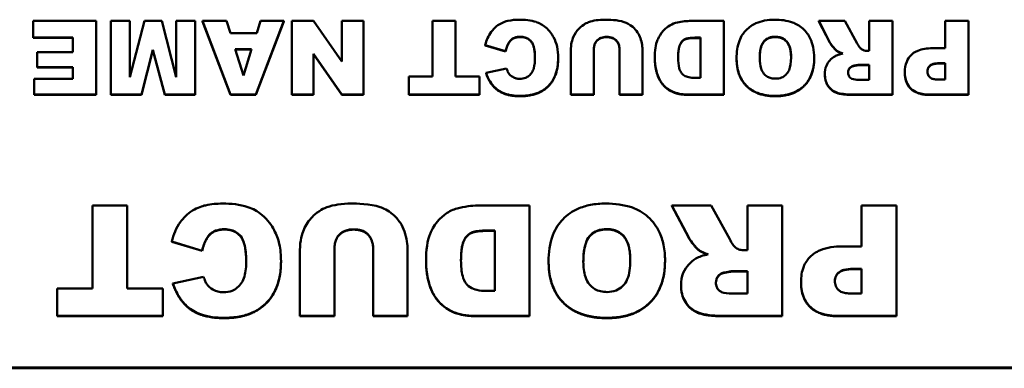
# Model space of a CAD drawing. Header units: inches. Extents: x 1.4 to 53.9, y 1.3 to 58.
# Tile 15 of 227: x 38.391 to 39.443, y 9.323 to 9.695. Entities that reach past the tile are written whole.
import ezdxf

# ---------------------------------------------------------------- set-up
doc = ezdxf.new("R2010")
doc.units = ezdxf.units.IN
doc.header["$MEASUREMENT"] = 0
doc.layers.add('Visible (ANSI)', color=7, linetype='Continuous', lineweight=50)
doc.layers.add('Visible Narrow (ANSI)', color=7, linetype='Continuous', lineweight=35)

msp = doc.modelspace()

# ---------------------------------------------------------------- linework, layer by layer
at = {"layer": 'Visible (ANSI)'}
for p, q in [((38.4727, 9.6939), (38.4052, 9.6939)), ((38.4052, 9.6939), (38.4052, 9.6761)), ((38.4727, 9.6154), (38.4727, 9.6939)), ((38.5088, 9.6939), (38.4885, 9.6939)), ((38.4885, 9.6939), (38.4885, 9.6154)), ((38.5243, 9.6939), (38.5088, 9.6339)), ((38.5088, 9.6339), (38.5088, 9.6939)), ((38.5427, 9.6939), (38.5243, 9.6939)), ((38.5582, 9.6339), (38.5427, 9.6939)), ((38.5785, 9.6939), (38.5582, 9.6939)), ((38.5582, 9.6939), (38.5582, 9.6339)), ((38.5785, 9.6154), (38.5785, 9.6939)), ((38.612, 9.6939), (38.5862, 9.6939)), ((38.5862, 9.6939), (38.6162, 9.6154)), ((38.5862, 9.6935), (38.5862, 9.6939)), ((38.6162, 9.615), (38.5862, 9.6935)), ((38.6161, 9.6809), (38.612, 9.6939)), ((38.6432, 9.6154), (38.6733, 9.6939)), ((38.6733, 9.6935), (38.6432, 9.615)), ((38.6481, 9.6939), (38.6442, 9.6809)), ((38.6733, 9.6939), (38.6481, 9.6939)), ((38.6733, 9.6935), (38.6733, 9.6939)), ((38.705, 9.6939), (38.6817, 9.6939)), ((38.6817, 9.6939), (38.6817, 9.6154)), ((38.735, 9.6507), (38.705, 9.6939)), ((38.7583, 9.6939), (38.735, 9.6939)), ((38.735, 9.6939), (38.735, 9.6507)), ((38.7583, 9.6154), (38.7583, 9.6939)), ((38.8568, 9.6939), (38.8321, 9.6939)), ((38.8321, 9.6939), (38.8321, 9.6348)), ((38.8568, 9.6348), (38.8568, 9.6939)), ((39.1432, 9.6939), (39.1065, 9.6939)), ((39.1432, 9.6154), (39.1432, 9.6939)), ((39.2728, 9.6939), (39.2448, 9.6939)), ((39.2448, 9.6939), (39.2567, 9.6711)), ((39.2448, 9.6935), (39.2448, 9.6939)), ((39.2567, 9.6708), (39.2448, 9.6935)), ((39.2859, 9.6699), (39.2728, 9.6939)), ((39.3234, 9.6939), (39.2986, 9.6939)), ((39.2986, 9.6939), (39.2986, 9.662)), ((39.3234, 9.6154), (39.3234, 9.6939)), ((39.4047, 9.6939), (39.3798, 9.6939)), ((39.3798, 9.6939), (39.3798, 9.6648)), ((39.4047, 9.6154), (39.4047, 9.6939)), ((38.6442, 9.6809), (38.6161, 9.6809)), ((38.4052, 9.6761), (38.4479, 9.6761)), ((38.4052, 9.6758), (38.4052, 9.6761)), ((38.4479, 9.6758), (38.4052, 9.6758)), ((38.4479, 9.6761), (38.4479, 9.6606)), ((39.1125, 9.6761), (39.1185, 9.6761)), ((39.1185, 9.6757), (39.1125, 9.6757)), ((39.1185, 9.6761), (39.1185, 9.6331)), ((38.4479, 9.6606), (38.4095, 9.6606)), ((38.4095, 9.6606), (38.4095, 9.6446)), ((38.521, 9.6154), (38.5334, 9.6631)), ((38.5334, 9.6627), (38.521, 9.615)), ((38.5334, 9.6631), (38.5459, 9.6154)), ((38.5334, 9.6627), (38.5334, 9.6631)), ((38.5459, 9.615), (38.5334, 9.6627)), ((38.6212, 9.6639), (38.6388, 9.6639)), ((38.63, 9.6357), (38.6212, 9.6639)), ((38.6386, 9.6635), (38.6213, 9.6635)), ((38.6388, 9.6639), (38.63, 9.6357)), ((38.705, 9.6588), (38.7352, 9.6154)), ((38.705, 9.6154), (38.705, 9.6588)), ((38.7352, 9.615), (38.705, 9.6584)), ((38.8885, 9.6682), (38.9102, 9.6618)), ((38.8885, 9.6678), (38.8885, 9.6682)), ((38.9102, 9.6614), (38.8885, 9.6678)), ((38.9102, 9.6614), (38.9102, 9.6618)), ((38.9798, 9.6621), (38.9798, 9.6154)), ((39.0044, 9.6154), (39.0044, 9.6633)), ((39.0319, 9.6633), (39.0319, 9.6154)), ((39.0566, 9.6154), (39.0566, 9.6621)), ((39.2641, 9.6617), (39.2641, 9.6621)), ((39.2986, 9.662), (39.2964, 9.662)), ((39.3798, 9.6648), (39.3662, 9.6648)), ((38.9663, 9.6541), (38.9663, 9.6544)), ((39.0696, 9.654), (39.0696, 9.6544)), ((39.157, 9.6537), (39.157, 9.6541)), ((39.2399, 9.6543), (39.2399, 9.6547)), ((39.3738, 9.6488), (39.3798, 9.6488)), ((39.3798, 9.6485), (39.3738, 9.6485)), ((39.3798, 9.6488), (39.3798, 9.6313)), ((38.4095, 9.6446), (38.4479, 9.6446)), ((38.4095, 9.6442), (38.4095, 9.6446)), ((38.4479, 9.6442), (38.4095, 9.6442)), ((38.4479, 9.6446), (38.4479, 9.6321)), ((38.9112, 9.6432), (38.8893, 9.6384)), ((38.8893, 9.638), (38.8893, 9.6384)), ((39.2513, 9.6367), (39.2513, 9.6371)), ((39.2882, 9.6472), (39.2986, 9.6472)), ((39.2986, 9.6468), (39.2882, 9.6468)), ((39.2986, 9.6472), (39.2986, 9.6312)), ((39.3367, 9.6391), (39.3367, 9.6395)), ((38.4065, 9.6321), (38.4065, 9.6154)), ((38.4479, 9.6321), (38.4065, 9.6321)), ((38.8068, 9.6348), (38.8068, 9.6154)), ((38.8321, 9.6348), (38.8068, 9.6348)), ((38.8821, 9.6348), (38.8568, 9.6348)), ((38.8821, 9.6154), (38.8821, 9.6348)), ((39.1185, 9.6331), (39.1124, 9.6331)), ((39.2986, 9.6312), (39.2878, 9.6312)), ((39.3798, 9.6313), (39.3728, 9.6313)), ((38.4065, 9.6154), (38.4727, 9.6154)), ((38.4065, 9.615), (38.4065, 9.6154)), ((38.4727, 9.615), (38.4065, 9.615)), ((38.4727, 9.615), (38.4727, 9.6154)), ((38.4885, 9.6154), (38.521, 9.6154)), ((38.4885, 9.615), (38.4885, 9.6154)), ((38.521, 9.615), (38.4885, 9.615)), ((38.521, 9.615), (38.521, 9.6154)), ((38.5459, 9.6154), (38.5785, 9.6154)), ((38.5459, 9.615), (38.5459, 9.6154)), ((38.5785, 9.615), (38.5459, 9.615)), ((38.5785, 9.615), (38.5785, 9.6154)), ((38.6162, 9.6154), (38.6432, 9.6154)), ((38.6162, 9.615), (38.6162, 9.6154)), ((38.6432, 9.615), (38.6162, 9.615)), ((38.6432, 9.615), (38.6432, 9.6154)), ((38.6817, 9.6154), (38.705, 9.6154)), ((38.6817, 9.615), (38.6817, 9.6154)), ((38.705, 9.615), (38.6817, 9.615)), ((38.705, 9.615), (38.705, 9.6154)), ((38.7352, 9.6154), (38.7583, 9.6154)), ((38.7352, 9.615), (38.7352, 9.6154)), ((38.7583, 9.615), (38.7352, 9.615)), ((38.7583, 9.615), (38.7583, 9.6154)), ((38.8068, 9.6154), (38.8821, 9.6154)), ((38.8068, 9.615), (38.8068, 9.6154)), ((38.8821, 9.615), (38.8068, 9.615)), ((38.8821, 9.615), (38.8821, 9.6154)), ((38.9798, 9.6154), (39.0044, 9.6154)), ((38.9798, 9.615), (38.9798, 9.6154)), ((39.0044, 9.615), (38.9798, 9.615)), ((39.0044, 9.615), (39.0044, 9.6154)), ((39.0319, 9.6154), (39.0566, 9.6154)), ((39.0319, 9.615), (39.0319, 9.6154)), ((39.0566, 9.615), (39.0319, 9.615)), ((39.0566, 9.615), (39.0566, 9.6154)), ((39.1065, 9.6154), (39.1432, 9.6154)), ((39.1432, 9.615), (39.1065, 9.615)), ((39.1432, 9.615), (39.1432, 9.6154)), ((39.2822, 9.6154), (39.3234, 9.6154)), ((39.3234, 9.615), (39.2822, 9.615)), ((39.3234, 9.615), (39.3234, 9.6154)), ((39.3635, 9.6154), (39.4047, 9.6154)), ((39.4047, 9.615), (39.3635, 9.615)), ((39.4047, 9.615), (39.4047, 9.6154)), ((38.5059, 9.4969), (38.4689, 9.4969)), ((38.4689, 9.4969), (38.4689, 9.4083)), ((38.5059, 9.4083), (38.5059, 9.4969)), ((38.9356, 9.4969), (38.8805, 9.4969)), ((38.9356, 9.3791), (38.9356, 9.4969)), ((39.1298, 9.4969), (39.0879, 9.4969)), ((39.0879, 9.4969), (39.1058, 9.4628)), ((39.0879, 9.4966), (39.0879, 9.4969)), ((39.1058, 9.4624), (39.0879, 9.4966)), ((39.1496, 9.4609), (39.1298, 9.4969)), ((39.2058, 9.4969), (39.1685, 9.4969)), ((39.1685, 9.4969), (39.1685, 9.4491)), ((39.2058, 9.3791), (39.2058, 9.4969)), ((39.3277, 9.4969), (39.2904, 9.4969)), ((39.2904, 9.4969), (39.2904, 9.4533)), ((39.3277, 9.3791), (39.3277, 9.4969)), ((38.8894, 9.4702), (38.8985, 9.4702)), ((38.8985, 9.4698), (38.8894, 9.4698)), ((38.8985, 9.4702), (38.8985, 9.4058)), ((38.5535, 9.4584), (38.586, 9.4487)), ((38.5535, 9.458), (38.5535, 9.4584)), ((38.586, 9.4484), (38.5535, 9.458)), ((38.586, 9.4484), (38.586, 9.4487)), ((38.6904, 9.4493), (38.6904, 9.3791)), ((38.7273, 9.3791), (38.7273, 9.451)), ((38.7686, 9.451), (38.7686, 9.3791)), ((38.8055, 9.3791), (38.8055, 9.4493)), ((39.1169, 9.4488), (39.1169, 9.4492)), ((39.1685, 9.4491), (39.1653, 9.4491)), ((39.2904, 9.4533), (39.27, 9.4533)), ((38.6702, 9.4374), (38.6702, 9.4377)), ((38.8252, 9.4372), (38.8252, 9.4376)), ((38.9561, 9.4368), (38.9561, 9.4372)), ((39.0805, 9.4377), (39.0805, 9.4381)), ((39.1529, 9.4269), (39.1685, 9.4269)), ((39.1685, 9.4265), (39.1529, 9.4265)), ((39.1685, 9.4269), (39.1685, 9.4029)), ((39.2814, 9.4294), (39.2904, 9.4294)), ((39.2904, 9.429), (39.2814, 9.429)), ((39.2904, 9.4294), (39.2904, 9.403)), ((38.5875, 9.4208), (38.5547, 9.4137)), ((38.431, 9.4083), (38.431, 9.3791)), ((38.4689, 9.4083), (38.431, 9.4083)), ((38.5438, 9.4083), (38.5059, 9.4083)), ((38.5438, 9.3791), (38.5438, 9.4083)), ((38.5547, 9.4133), (38.5547, 9.4137)), ((38.8985, 9.4058), (38.8893, 9.4058)), ((39.0976, 9.4114), (39.0976, 9.4118)), ((39.2258, 9.4149), (39.2258, 9.4153)), ((39.1685, 9.4029), (39.1524, 9.4029)), ((39.2904, 9.403), (39.2799, 9.403)), ((38.431, 9.3791), (38.5438, 9.3791)), ((38.431, 9.3787), (38.431, 9.3791)), ((38.5438, 9.3787), (38.431, 9.3787)), ((38.5438, 9.3787), (38.5438, 9.3791)), ((38.6904, 9.3791), (38.7273, 9.3791)), ((38.6904, 9.3787), (38.6904, 9.3791)), ((38.7273, 9.3787), (38.6904, 9.3787)), ((38.7273, 9.3787), (38.7273, 9.3791)), ((38.7686, 9.3791), (38.8055, 9.3791)), ((38.7686, 9.3787), (38.7686, 9.3791)), ((38.8055, 9.3787), (38.7686, 9.3787)), ((38.8055, 9.3787), (38.8055, 9.3791)), ((38.8805, 9.3791), (38.9356, 9.3791)), ((38.9356, 9.3787), (38.8805, 9.3787)), ((38.9356, 9.3787), (38.9356, 9.3791)), ((39.144, 9.3791), (39.2058, 9.3791)), ((39.2058, 9.3787), (39.144, 9.3787)), ((39.2058, 9.3787), (39.2058, 9.3791)), ((39.266, 9.3791), (39.3277, 9.3791)), ((39.3277, 9.3787), (39.266, 9.3787)), ((39.3277, 9.3787), (39.3277, 9.3791)), ((41.4697, 9.3241), (37.4697, 9.3241)), ((37.4697, 9.3232), (41.4697, 9.3232))]:
    msp.add_line(p, q, dxfattribs=at)
for points, degree, knots in [([(38.9247, 9.6953), (38.9207, 9.6953), (38.9165, 9.6949), (38.9103, 9.6935), (38.9069, 9.6925), (38.8994, 9.6879), (38.8967, 9.6849), (38.8917, 9.678), (38.8897, 9.6732), (38.8885, 9.6682)], 3, [-0.1289514, -0.1289514, -0.1289514, -0.1289514, -0.0892136, -0.0892136, -0.0656947, -0.0656947, -0.039705, -0.039705, 0, 0, 0, 0]), ([(38.9663, 9.6544), (38.9663, 9.6585), (38.966, 9.6626), (38.9643, 9.67), (38.9632, 9.6733), (38.9598, 9.6796), (38.9569, 9.6837), (38.9496, 9.6899), (38.9462, 9.6917), (38.9371, 9.6947), (38.9307, 9.6953), (38.9247, 9.6953)], 3, [-0.1748989, -0.1748989, -0.1748989, -0.1748989, -0.1379584, -0.1379584, -0.1054888, -0.1054888, -0.0734634, -0.0734634, -0.0453605, -0.0453605, 0, 0, 0, 0]), ([(38.9989, 9.6926), (38.997, 9.6919), (38.9953, 9.691), (38.9914, 9.6885), (38.9896, 9.6868), (38.986, 9.6832), (38.9839, 9.6801), (38.9814, 9.6739), (38.9798, 9.669), (38.9798, 9.6621)], 3, [-0.1631905, -0.1631905, -0.1631905, -0.1631905, -0.145867, -0.145867, -0.1218328, -0.1218328, -0.0532259, -0.0532259, 0, 0, 0, 0]), ([(39.0162, 9.6953), (39.0131, 9.6953), (39.0099, 9.6951), (39.0041, 9.6942), (39.0014, 9.6936), (38.9989, 9.6926)], 3, [-0.04461598, -0.04461598, -0.04461598, -0.04461598, -0.02073123, -0.02073123, 0, 0, 0, 0]), ([(39.0542, 9.6754), (39.0536, 9.6777), (39.0525, 9.6798), (39.0497, 9.6839), (39.0479, 9.6859), (39.0425, 9.6906), (39.0393, 9.692), (39.0297, 9.6952), (39.02, 9.6953), (39.0162, 9.6953)], 3, [-0.04747805, -0.04747805, -0.04747805, -0.04747805, -0.04282382, -0.04282382, -0.0378449, -0.0378449, -0.02877907, -0.02877907, 0, 0, 0, 0]), ([(39.0918, 9.6918), (39.0889, 9.691), (39.0863, 9.6897), (39.0819, 9.6867), (39.0793, 9.6846), (39.0743, 9.678), (39.073, 9.6749), (39.0705, 9.6688), (39.0696, 9.6621), (39.0696, 9.6544)], 3, [-0.1054449, -0.1054449, -0.1054449, -0.1054449, -0.088018, -0.088018, -0.0743713, -0.0743713, -0.0601094, -0.0601094, 0, 0, 0, 0]), ([(39.1065, 9.6939), (39.1042, 9.6939), (39.1018, 9.6937), (39.0969, 9.693), (39.0943, 9.6924), (39.0918, 9.6918)], 3, [-0.03774435, -0.03774435, -0.03774435, -0.03774435, -0.01997479, -0.01997479, 0, 0, 0, 0]), ([(39.1976, 9.6953), (39.194, 9.6953), (39.1904, 9.695), (39.1837, 9.6937), (39.1806, 9.6928), (39.174, 9.6899), (39.1703, 9.6874), (39.1645, 9.6814), (39.1619, 9.6778), (39.1577, 9.667), (39.157, 9.6604), (39.157, 9.6541)], 3, [-0.2313697, -0.2313697, -0.2313697, -0.2313697, -0.1842829, -0.1842829, -0.1425294, -0.1425294, -0.0898686, -0.0898686, -0.0489073, -0.0489073, 0, 0, 0, 0]), ([(39.2399, 9.6547), (39.2399, 9.6584), (39.2396, 9.6622), (39.2381, 9.6691), (39.2371, 9.6723), (39.2339, 9.6788), (39.2313, 9.6826), (39.224, 9.6892), (39.2202, 9.6911), (39.2107, 9.6945), (39.204, 9.6953), (39.1976, 9.6953)], 3, [-0.1540541, -0.1540541, -0.1540541, -0.1540541, -0.1276702, -0.1276702, -0.1042184, -0.1042184, -0.0769723, -0.0769723, -0.04865, -0.04865, 0, 0, 0, 0]), ([(38.9102, 9.6618), (38.9108, 9.6647), (38.9118, 9.6676), (38.914, 9.6716), (38.915, 9.6728), (38.917, 9.6747), (38.9183, 9.6755), (38.9217, 9.6768), (38.924, 9.677), (38.9261, 9.677)], 3, [-0.05751378, -0.05751378, -0.05751378, -0.05751378, -0.03821407, -0.03821407, -0.02807398, -0.02807398, -0.01647811, -0.01647811, 0, 0, 0, 0]), ([(38.9261, 9.677), (38.9277, 9.677), (38.9294, 9.6769), (38.9324, 9.676), (38.9337, 9.6754), (38.9363, 9.6736), (38.9372, 9.6725), (38.9388, 9.6706), (38.9396, 9.6686), (38.9412, 9.663), (38.9415, 9.6586), (38.9415, 9.6543)], 3, [-0.06947619, -0.06947619, -0.06947619, -0.06947619, -0.06359881, -0.06359881, -0.0582174, -0.0582174, -0.05199882, -0.05199882, -0.03341717, -0.03341717, 0, 0, 0, 0]), ([(38.9415, 9.6541), (38.9415, 9.667), (38.9334, 9.6767), (38.9261, 9.6767)], 2, [0.007728, 0.007728, 0.007728, 1, 2, 2, 2]), ([(39.0044, 9.6633), (39.0044, 9.6645), (39.0045, 9.6656), (39.0049, 9.6678), (39.0052, 9.6688), (39.0064, 9.6716), (39.0074, 9.6727), (39.0093, 9.6745), (39.0106, 9.6754), (39.014, 9.6767), (39.0161, 9.677), (39.0181, 9.677)], 3, [-0.04472503, -0.04472503, -0.04472503, -0.04472503, -0.0399689, -0.0399689, -0.03570892, -0.03570892, -0.02782688, -0.02782688, -0.01584003, -0.01584003, 0, 0, 0, 0]), ([(39.0181, 9.677), (39.0193, 9.677), (39.0204, 9.6769), (39.0226, 9.6765), (39.0236, 9.6762), (39.0263, 9.6751), (39.0275, 9.6741), (39.0294, 9.6722), (39.0303, 9.6709), (39.0316, 9.6675), (39.0319, 9.6654), (39.0319, 9.6633)], 3, [-0.04865826, -0.04865826, -0.04865826, -0.04865826, -0.04284302, -0.04284302, -0.03757151, -0.03757151, -0.02827703, -0.02827703, -0.0161951, -0.0161951, 0, 0, 0, 0]), ([(39.0566, 9.6621), (39.0566, 9.6642), (39.0563, 9.6663), (39.0556, 9.6708), (39.055, 9.6731), (39.0542, 9.6754)], 3, [-0.03485404, -0.03485404, -0.03485404, -0.03485404, -0.01871369, -0.01871369, 0, 0, 0, 0]), ([(39.0945, 9.6548), (39.0945, 9.6579), (39.0947, 9.6614), (39.0955, 9.6662), (39.0961, 9.6682), (39.098, 9.6714), (39.0988, 9.6725), (39.1011, 9.6743), (39.1023, 9.6748), (39.1058, 9.6758), (39.109, 9.6761), (39.1125, 9.6761)], 3, [-0.09769002, -0.09769002, -0.09769002, -0.09769002, -0.06560983, -0.06560983, -0.04765919, -0.04765919, -0.03760398, -0.03760398, -0.0259737, -0.0259737, 0, 0, 0, 0]), ([(39.1125, 9.6757), (39.1048, 9.6757), (39.0982, 9.6723), (39.0945, 9.6639), (39.0945, 9.6546)], 2, [0, 0, 0, 1, 2, 2.989279, 2.989279, 2.989279]), ([(39.1817, 9.6538), (39.1817, 9.6596), (39.1823, 9.6647), (39.1847, 9.6703), (39.1856, 9.6717), (39.1883, 9.6743), (39.1898, 9.6752), (39.1937, 9.6768), (39.196, 9.6771), (39.1984, 9.6771)], 3, [-0.07584095, -0.07584095, -0.07584095, -0.07584095, -0.04621762, -0.04621762, -0.03199031, -0.03199031, -0.01778797, -0.01778797, 0, 0, 0, 0]), ([(39.1984, 9.6767), (39.1904, 9.6767), (39.1817, 9.6666), (39.1817, 9.6536)], 2, [0, 0, 0, 1, 1.992092, 1.992092, 1.992092]), ([(39.1984, 9.6771), (39.2, 9.6771), (39.2016, 9.6769), (39.2046, 9.6762), (39.2059, 9.6756), (39.209, 9.6738), (39.2101, 9.6725), (39.2121, 9.6702), (39.2131, 9.6681), (39.2148, 9.6625), (39.2152, 9.6585), (39.2152, 9.6548)], 3, [-0.06208102, -0.06208102, -0.06208102, -0.06208102, -0.05694469, -0.05694469, -0.05219523, -0.05219523, -0.04538502, -0.04538502, -0.02858013, -0.02858013, 0, 0, 0, 0]), ([(39.2152, 9.6546), (39.2151, 9.6663), (39.2062, 9.6767), (39.1984, 9.6767)], 2, [0.007987, 0.007987, 0.007987, 1, 2, 2, 2]), ([(39.2567, 9.6711), (39.2579, 9.669), (39.2606, 9.6657), (39.2626, 9.6634), (39.2635, 9.6626), (39.2641, 9.6621)], 3, [-0.01902656, -0.01902656, -0.01902656, -0.01902656, -0.00651815, -0.00651815, 0, 0, 0, 0]), ([(39.2903, 9.6638), (39.2896, 9.6644), (39.2889, 9.6652), (39.2874, 9.6672), (39.2866, 9.6686), (39.2859, 9.6699)], 3, [-0.01919621, -0.01919621, -0.01919621, -0.01919621, -0.01110574, -0.01110574, 0, 0, 0, 0]), ([(39.2706, 9.6592), (39.2689, 9.6588), (39.2672, 9.6584), (39.2644, 9.6574), (39.2631, 9.6568), (39.2619, 9.6561)], 3, [-0.02334634, -0.02334634, -0.02334634, -0.02334634, -0.01041107, -0.01041107, 0, 0, 0, 0]), ([(39.2641, 9.6621), (39.2649, 9.6615), (39.2659, 9.661), (39.268, 9.6601), (39.2693, 9.6596), (39.2706, 9.6592)], 3, [-0.01758729, -0.01758729, -0.01758729, -0.01758729, -0.01014589, -0.01014589, 0, 0, 0, 0]), ([(39.2964, 9.662), (39.2953, 9.662), (39.2942, 9.6621), (39.2922, 9.6628), (39.2912, 9.6632), (39.2903, 9.6638)], 3, [-0.01651372, -0.01651372, -0.01651372, -0.01651372, -0.00818478, -0.00818478, 0, 0, 0, 0]), ([(39.3662, 9.6648), (39.3607, 9.6648), (39.3552, 9.6641), (39.347, 9.6607), (39.3448, 9.6589), (39.3413, 9.6554), (39.3398, 9.6531), (39.3373, 9.6469), (39.3367, 9.6432), (39.3367, 9.6395)], 3, [-0.08850175, -0.08850175, -0.08850175, -0.08850175, -0.06715539, -0.06715539, -0.05111382, -0.05111382, -0.02890656, -0.02890656, 0, 0, 0, 0]), ([(38.9259, 9.614), (38.9295, 9.614), (38.9331, 9.6143), (38.9398, 9.6155), (38.9429, 9.6164), (38.9508, 9.6199), (38.954, 9.6227), (38.9592, 9.628), (38.9615, 9.6317), (38.9655, 9.6417), (38.9663, 9.6482), (38.9663, 9.6544)], 3, [-0.135612, -0.135612, -0.135612, -0.135612, -0.1201125, -0.1201125, -0.1062364, -0.1062364, -0.0831236, -0.0831236, -0.0487617, -0.0487617, 0, 0, 0, 0]), ([(38.9415, 9.6543), (38.9415, 9.6508), (38.9412, 9.6469), (38.9398, 9.6418), (38.9391, 9.6402), (38.9381, 9.6388)], 3, [-0.04060203, -0.04060203, -0.04060203, -0.04060203, -0.01324019, -0.01324019, 0, 0, 0, 0]), ([(39.0696, 9.6544), (39.0696, 9.6502), (39.07, 9.646), (39.0719, 9.6373), (39.0733, 9.6338), (39.0764, 9.6283), (39.0786, 9.6253), (39.0849, 9.6201), (39.0881, 9.6186), (39.095, 9.616), (39.1007, 9.6154), (39.1065, 9.6154)], 3, [-0.1178347, -0.1178347, -0.1178347, -0.1178347, -0.1012133, -0.1012133, -0.0820028, -0.0820028, -0.063194, -0.063194, -0.0441473, -0.0441473, 0, 0, 0, 0]), ([(39.1124, 9.6331), (39.1102, 9.6331), (39.1079, 9.6333), (39.1041, 9.6342), (39.1025, 9.6348), (39.0995, 9.6367), (39.0986, 9.6378), (39.097, 9.6399), (39.0962, 9.6417), (39.0948, 9.6469), (39.0945, 9.6509), (39.0945, 9.6548)], 3, [-0.06686526, -0.06686526, -0.06686526, -0.06686526, -0.05931675, -0.05931675, -0.05332585, -0.05332585, -0.04687474, -0.04687474, -0.03057416, -0.03057416, 0, 0, 0, 0]), ([(39.157, 9.6541), (39.157, 9.6505), (39.1572, 9.647), (39.1585, 9.6404), (39.1594, 9.6374), (39.1631, 9.6295), (39.166, 9.6262), (39.1714, 9.6211), (39.1753, 9.6187), (39.1856, 9.6148), (39.1921, 9.614), (39.1985, 9.614)], 3, [-0.134884, -0.134884, -0.134884, -0.134884, -0.1201323, -0.1201323, -0.1068585, -0.1068585, -0.0839395, -0.0839395, -0.0489649, -0.0489649, 0, 0, 0, 0]), ([(39.1986, 9.6324), (39.197, 9.6324), (39.1955, 9.6325), (39.1925, 9.6332), (39.1912, 9.6337), (39.188, 9.6355), (39.1868, 9.6368), (39.1848, 9.6392), (39.1838, 9.6411), (39.182, 9.6465), (39.1817, 9.6503), (39.1817, 9.6538)], 3, [-0.06174991, -0.06174991, -0.06174991, -0.06174991, -0.05631971, -0.05631971, -0.05131621, -0.05131621, -0.0437547, -0.0437547, -0.027149, -0.027149, 0, 0, 0, 0]), ([(39.1985, 9.614), (39.2021, 9.614), (39.2056, 9.6143), (39.2123, 9.6155), (39.2153, 9.6164), (39.2234, 9.6198), (39.2269, 9.6226), (39.2325, 9.6283), (39.235, 9.6322), (39.239, 9.6422), (39.2399, 9.6485), (39.2399, 9.6547)], 3, [-0.1409845, -0.1409845, -0.1409845, -0.1409845, -0.1245515, -0.1245515, -0.1097142, -0.1097142, -0.0837186, -0.0837186, -0.0480771, -0.0480771, 0, 0, 0, 0]), ([(39.2152, 9.6548), (39.2152, 9.6498), (39.2146, 9.6451), (39.2122, 9.6397), (39.2112, 9.6381), (39.2083, 9.6352), (39.2068, 9.6342), (39.203, 9.6327), (39.2008, 9.6324), (39.1986, 9.6324)], 3, [-0.08158769, -0.08158769, -0.08158769, -0.08158769, -0.04780412, -0.04780412, -0.03118184, -0.03118184, -0.01672879, -0.01672879, 0, 0, 0, 0]), ([(39.2619, 9.6561), (39.2599, 9.6549), (39.2581, 9.6535), (39.2553, 9.6503), (39.2539, 9.6484), (39.2517, 9.6432), (39.2513, 9.6401), (39.2513, 9.6371)], 3, [-0.0691999, -0.0691999, -0.0691999, -0.0691999, -0.04396498, -0.04396498, -0.02343192, -0.02343192, 0, 0, 0, 0]), ([(39.3608, 9.6401), (39.3608, 9.641), (39.361, 9.6418), (39.3614, 9.6434), (39.3618, 9.6442), (39.363, 9.6458), (39.3637, 9.6464), (39.3649, 9.6473), (39.366, 9.6478), (39.3691, 9.6486), (39.3715, 9.6488), (39.3738, 9.6488)], 3, [-0.0339131, -0.0339131, -0.0339131, -0.0339131, -0.03210576, -0.03210576, -0.03036938, -0.03036938, -0.02791453, -0.02791453, -0.01766317, -0.01766317, 0, 0, 0, 0]), ([(39.3738, 9.6485), (39.3666, 9.6485), (39.3609, 9.6436), (39.3608, 9.64)], 2, [0, 0, 0, 1, 1.975415, 1.975415, 1.975415]), ([(38.8893, 9.6384), (38.8904, 9.6352), (38.8918, 9.6321), (38.8951, 9.6267), (38.897, 9.6244), (38.9023, 9.6196), (38.9056, 9.6178), (38.9143, 9.6146), (38.9202, 9.614), (38.9259, 9.614)], 3, [-0.1141863, -0.1141863, -0.1141863, -0.1141863, -0.0913912, -0.0913912, -0.0709199, -0.0709199, -0.0430799, -0.0430799, 0, 0, 0, 0]), ([(38.9136, 9.638), (38.9131, 9.6386), (38.9127, 9.6394), (38.9119, 9.6411), (38.9115, 9.6421), (38.9112, 9.6432)], 3, [-0.01444909, -0.01444909, -0.01444909, -0.01444909, -0.00832697, -0.00832697, 0, 0, 0, 0]), ([(38.9253, 9.6321), (38.924, 9.6321), (38.9226, 9.6323), (38.9205, 9.6329), (38.9192, 9.6333), (38.9161, 9.6351), (38.9147, 9.6364), (38.9136, 9.638)], 3, [-0.04759034, -0.04759034, -0.04759034, -0.04759034, -0.0276154, -0.0276154, -0.01483305, -0.01483305, 0, 0, 0, 0]), ([(38.9381, 9.6388), (38.9373, 9.6375), (38.9363, 9.6364), (38.934, 9.6345), (38.9328, 9.6338), (38.9295, 9.6325), (38.9275, 9.6321), (38.9253, 9.6321)], 3, [-0.03869246, -0.03869246, -0.03869246, -0.03869246, -0.0270969, -0.0270969, -0.01608793, -0.01608793, 0, 0, 0, 0]), ([(39.2513, 9.6371), (39.2513, 9.6351), (39.2515, 9.633), (39.2525, 9.6291), (39.2532, 9.6274), (39.2548, 9.6245), (39.2563, 9.6223), (39.2614, 9.6184), (39.2639, 9.6175), (39.2701, 9.6158), (39.276, 9.6154), (39.2822, 9.6154)], 3, [-0.1391373, -0.1391373, -0.1391373, -0.1391373, -0.1108747, -0.1108747, -0.0847928, -0.0847928, -0.0660762, -0.0660762, -0.04751, -0.04751, 0, 0, 0, 0]), ([(39.2761, 9.6391), (39.2761, 9.6398), (39.2762, 9.6406), (39.2767, 9.642), (39.277, 9.6426), (39.2779, 9.6439), (39.2785, 9.6446), (39.28, 9.6456), (39.2808, 9.6459), (39.2817, 9.6461)], 3, [-0.02646432, -0.02646432, -0.02646432, -0.02646432, -0.02012253, -0.02012253, -0.01393611, -0.01393611, -0.00697619, -0.00697619, 0, 0, 0, 0]), ([(39.2817, 9.6457), (39.2792, 9.6452), (39.2762, 9.6413), (39.2761, 9.6389)], 2, [0, 0, 0, 1, 1.965792, 1.965792, 1.965792]), ([(39.2878, 9.6312), (39.2847, 9.6312), (39.2821, 9.6315), (39.2793, 9.6327), (39.2787, 9.6331), (39.2775, 9.6343), (39.2771, 9.635), (39.2763, 9.6368), (39.2761, 9.638), (39.2761, 9.6391)], 3, [-0.03475677, -0.03475677, -0.03475677, -0.03475677, -0.02155218, -0.02155218, -0.01543189, -0.01543189, -0.00871332, -0.00871332, 0, 0, 0, 0]), ([(39.2817, 9.6461), (39.283, 9.6464), (39.2844, 9.6467), (39.2865, 9.647), (39.2875, 9.6472), (39.2882, 9.6472)], 3, [-0.01304325, -0.01304325, -0.01304325, -0.01304325, -0.00503725, -0.00503725, 0, 0, 0, 0]), ([(39.3367, 9.6395), (39.3367, 9.6372), (39.3369, 9.635), (39.3378, 9.6308), (39.3384, 9.6289), (39.3407, 9.6245), (39.3423, 9.6227), (39.3457, 9.6196), (39.3481, 9.6182), (39.3548, 9.6158), (39.3592, 9.6154), (39.3635, 9.6154)], 3, [-0.08802241, -0.08802241, -0.08802241, -0.08802241, -0.07736219, -0.07736219, -0.06782645, -0.06782645, -0.05391523, -0.05391523, -0.03269748, -0.03269748, 0, 0, 0, 0]), ([(39.3728, 9.6313), (39.3713, 9.6313), (39.3698, 9.6314), (39.3673, 9.6318), (39.3662, 9.6321), (39.3645, 9.6329), (39.3639, 9.6333), (39.3631, 9.6341), (39.3622, 9.635), (39.3611, 9.6377), (39.3608, 9.6389), (39.3608, 9.6401)], 3, [-0.1241559, -0.1241559, -0.1241559, -0.1241559, -0.0797643, -0.0797643, -0.0451868, -0.0451868, -0.0224017, -0.0224017, -0.0095665, -0.0095665, 0, 0, 0, 0]), ([(38.6078, 9.499), (38.6017, 9.499), (38.5955, 9.4985), (38.5861, 9.4963), (38.5811, 9.4948), (38.5699, 9.4879), (38.5657, 9.4835), (38.5582, 9.4731), (38.5553, 9.4658), (38.5535, 9.4584)], 3, [-0.1934272, -0.1934272, -0.1934272, -0.1934272, -0.1338203, -0.1338203, -0.098542, -0.098542, -0.0595575, -0.0595575, 0, 0, 0, 0]), ([(38.6702, 9.4377), (38.6702, 9.4438), (38.6696, 9.4499), (38.6672, 9.4611), (38.6654, 9.4661), (38.6603, 9.4754), (38.656, 9.4816), (38.6451, 9.491), (38.6401, 9.4936), (38.6263, 9.4981), (38.6167, 9.499), (38.6078, 9.499)], 3, [-0.2623484, -0.2623484, -0.2623484, -0.2623484, -0.2069375, -0.2069375, -0.1582333, -0.1582333, -0.1101951, -0.1101951, -0.0680408, -0.0680408, 0, 0, 0, 0]), ([(38.719, 9.495), (38.7162, 9.494), (38.7136, 9.4927), (38.7078, 9.4888), (38.7052, 9.4864), (38.6997, 9.4809), (38.6966, 9.4763), (38.6927, 9.4669), (38.6904, 9.4596), (38.6904, 9.4493)], 3, [-0.2447857, -0.2447857, -0.2447857, -0.2447857, -0.2188006, -0.2188006, -0.1827492, -0.1827492, -0.0798389, -0.0798389, 0, 0, 0, 0]), ([(38.745, 9.499), (38.7403, 9.499), (38.7355, 9.4987), (38.7269, 9.4974), (38.7228, 9.4964), (38.719, 9.495)], 3, [-0.06692398, -0.06692398, -0.06692398, -0.06692398, -0.03109684, -0.03109684, 0, 0, 0, 0]), ([(38.8021, 9.4693), (38.8011, 9.4727), (38.7994, 9.4758), (38.7953, 9.4819), (38.7925, 9.4849), (38.7844, 9.492), (38.7796, 9.4941), (38.7652, 9.4989), (38.7507, 9.499), (38.745, 9.499)], 3, [-0.07121708, -0.07121708, -0.07121708, -0.07121708, -0.06423574, -0.06423574, -0.05676735, -0.05676735, -0.04316861, -0.04316861, 0, 0, 0, 0]), ([(38.8584, 9.4938), (38.8541, 9.4926), (38.8501, 9.4907), (38.8435, 9.4861), (38.8397, 9.483), (38.8322, 9.4731), (38.8302, 9.4685), (38.8264, 9.4594), (38.8252, 9.4492), (38.8252, 9.4376)], 3, [-0.1581674, -0.1581674, -0.1581674, -0.1581674, -0.132027, -0.132027, -0.1115569, -0.1115569, -0.0901642, -0.0901642, 0, 0, 0, 0]), ([(38.8805, 9.4969), (38.877, 9.4969), (38.8735, 9.4966), (38.8661, 9.4956), (38.8622, 9.4948), (38.8584, 9.4938)], 3, [-0.05661652, -0.05661652, -0.05661652, -0.05661652, -0.02996218, -0.02996218, 0, 0, 0, 0]), ([(39.0171, 9.499), (39.0117, 9.499), (39.0062, 9.4986), (38.9962, 9.4967), (38.9916, 9.4953), (38.9817, 9.4909), (38.9761, 9.4872), (38.9675, 9.4782), (38.9635, 9.4728), (38.9572, 9.4566), (38.9561, 9.4466), (38.9561, 9.4372)], 3, [-0.3470546, -0.3470546, -0.3470546, -0.3470546, -0.2764244, -0.2764244, -0.2137941, -0.2137941, -0.1348029, -0.1348029, -0.073361, -0.073361, 0, 0, 0, 0]), ([(39.0805, 9.4381), (39.0805, 9.4437), (39.0801, 9.4494), (39.0779, 9.4598), (39.0764, 9.4645), (39.0716, 9.4742), (39.0676, 9.48), (39.0568, 9.4898), (39.051, 9.4928), (39.0367, 9.4979), (39.0267, 9.499), (39.0171, 9.499)], 3, [-0.2310812, -0.2310812, -0.2310812, -0.2310812, -0.1915053, -0.1915053, -0.1563276, -0.1563276, -0.1154585, -0.1154585, -0.072975, -0.072975, 0, 0, 0, 0]), ([(38.586, 9.4487), (38.5869, 9.4531), (38.5883, 9.4576), (38.5918, 9.4634), (38.5931, 9.4652), (38.5962, 9.4681), (38.5981, 9.4693), (38.6033, 9.4712), (38.6066, 9.4716), (38.6099, 9.4716)], 3, [-0.08627067, -0.08627067, -0.08627067, -0.08627067, -0.05732111, -0.05732111, -0.04211097, -0.04211097, -0.02471717, -0.02471717, 0, 0, 0, 0]), ([(38.6099, 9.4716), (38.6123, 9.4716), (38.6148, 9.4714), (38.6192, 9.4701), (38.6212, 9.4692), (38.6252, 9.4665), (38.6265, 9.4649), (38.6289, 9.4619), (38.6301, 9.4591), (38.6325, 9.4506), (38.633, 9.444), (38.633, 9.4375)], 3, [-0.1042143, -0.1042143, -0.1042143, -0.1042143, -0.0953982, -0.0953982, -0.0873261, -0.0873261, -0.0779982, -0.0779982, -0.0501258, -0.0501258, 0, 0, 0, 0]), ([(38.633, 9.4373), (38.6329, 9.4568), (38.6208, 9.4713), (38.6099, 9.4713)], 2, [0.005148, 0.005148, 0.005148, 1, 2, 2, 2]), ([(38.7273, 9.451), (38.7273, 9.4528), (38.7275, 9.4545), (38.7281, 9.4578), (38.7285, 9.4593), (38.7303, 9.4635), (38.7318, 9.4652), (38.7346, 9.4679), (38.7365, 9.4691), (38.7416, 9.4711), (38.7448, 9.4715), (38.7479, 9.4715)], 3, [-0.06708754, -0.06708754, -0.06708754, -0.06708754, -0.05995336, -0.05995336, -0.05356338, -0.05356338, -0.04174032, -0.04174032, -0.02376005, -0.02376005, 0, 0, 0, 0]), ([(38.7479, 9.4715), (38.7496, 9.4715), (38.7514, 9.4714), (38.7546, 9.4708), (38.7561, 9.4704), (38.7601, 9.4687), (38.7619, 9.4673), (38.7648, 9.4643), (38.7661, 9.4624), (38.7681, 9.4573), (38.7686, 9.4541), (38.7686, 9.451)], 3, [-0.07298739, -0.07298739, -0.07298739, -0.07298739, -0.06426453, -0.06426453, -0.05635727, -0.05635727, -0.04241554, -0.04241554, -0.02429265, -0.02429265, 0, 0, 0, 0]), ([(38.8055, 9.4493), (38.8055, 9.4524), (38.8052, 9.4556), (38.804, 9.4622), (38.8031, 9.4658), (38.8021, 9.4693)], 3, [-0.05228106, -0.05228106, -0.05228106, -0.05228106, -0.02807053, -0.02807053, 0, 0, 0, 0]), ([(38.8625, 9.4383), (38.8625, 9.4429), (38.8627, 9.4482), (38.864, 9.4553), (38.8648, 9.4584), (38.8677, 9.4632), (38.869, 9.4648), (38.8724, 9.4675), (38.8741, 9.4683), (38.8794, 9.4698), (38.8843, 9.4702), (38.8894, 9.4702)], 3, [-0.146535, -0.146535, -0.146535, -0.146535, -0.0984147, -0.0984147, -0.0714888, -0.0714888, -0.056406, -0.056406, -0.0389606, -0.0389606, 0, 0, 0, 0]), ([(38.8894, 9.4698), (38.8778, 9.4698), (38.868, 9.4647), (38.8625, 9.4521), (38.8625, 9.4381)], 2, [0, 0, 0, 1, 2, 2.992859, 2.992859, 2.992859]), ([(38.9932, 9.4367), (38.9932, 9.4455), (38.9942, 9.4531), (38.9977, 9.4615), (38.9991, 9.4636), (39.0031, 9.4675), (39.0054, 9.4689), (39.0113, 9.4713), (39.0148, 9.4718), (39.0183, 9.4718)], 3, [-0.1137614, -0.1137614, -0.1137614, -0.1137614, -0.0693264, -0.0693264, -0.0479855, -0.0479855, -0.026682, -0.026682, 0, 0, 0, 0]), ([(39.0183, 9.4714), (39.0064, 9.4714), (38.9932, 9.4561), (38.9932, 9.4365)], 2, [0, 0, 0, 1, 1.994732, 1.994732, 1.994732]), ([(39.0183, 9.4718), (39.0207, 9.4718), (39.0231, 9.4715), (39.0276, 9.4704), (39.0296, 9.4695), (39.0342, 9.4667), (39.0359, 9.4649), (39.0389, 9.4613), (39.0403, 9.4583), (39.043, 9.4499), (39.0434, 9.4438), (39.0434, 9.4383)], 3, [-0.09312153, -0.09312153, -0.09312153, -0.09312153, -0.08541704, -0.08541704, -0.07829284, -0.07829284, -0.06807753, -0.06807753, -0.0428702, -0.0428702, 0, 0, 0, 0]), ([(39.0434, 9.4381), (39.0434, 9.4558), (39.0299, 9.4714), (39.0183, 9.4714)], 2, [0.00532, 0.00532, 0.00532, 1, 2, 2, 2]), ([(39.1058, 9.4628), (39.1075, 9.4596), (39.1116, 9.4547), (39.1146, 9.4513), (39.1159, 9.45), (39.1169, 9.4492)], 3, [-0.02853984, -0.02853984, -0.02853984, -0.02853984, -0.00977722, -0.00977722, 0, 0, 0, 0]), ([(39.1562, 9.4518), (39.1551, 9.4526), (39.154, 9.4539), (39.1518, 9.4569), (39.1506, 9.459), (39.1496, 9.4609)], 3, [-0.02879431, -0.02879431, -0.02879431, -0.02879431, -0.0166586, -0.0166586, 0, 0, 0, 0]), ([(39.1169, 9.4492), (39.1181, 9.4484), (39.1195, 9.4476), (39.1227, 9.4462), (39.1247, 9.4455), (39.1266, 9.4449)], 3, [-0.02638094, -0.02638094, -0.02638094, -0.02638094, -0.01521884, -0.01521884, 0, 0, 0, 0]), ([(39.1653, 9.4491), (39.1637, 9.4491), (39.162, 9.4493), (39.1589, 9.4502), (39.1575, 9.4509), (39.1562, 9.4518)], 3, [-0.02477057, -0.02477057, -0.02477057, -0.02477057, -0.01227718, -0.01227718, 0, 0, 0, 0]), ([(39.27, 9.4533), (39.2617, 9.4533), (39.2535, 9.4522), (39.2413, 9.4472), (39.2379, 9.4445), (39.2327, 9.4392), (39.2303, 9.4357), (39.2266, 9.4265), (39.2258, 9.4209), (39.2258, 9.4153)], 3, [-0.1327526, -0.1327526, -0.1327526, -0.1327526, -0.1007331, -0.1007331, -0.0766707, -0.0766707, -0.0433598, -0.0433598, 0, 0, 0, 0]), ([(38.6095, 9.3771), (38.6149, 9.3771), (38.6204, 9.3775), (38.6305, 9.3794), (38.6351, 9.3807), (38.6469, 9.386), (38.6517, 9.3901), (38.6595, 9.3981), (38.663, 9.4037), (38.6689, 9.4187), (38.6702, 9.4283), (38.6702, 9.4377)], 3, [-0.2034181, -0.2034181, -0.2034181, -0.2034181, -0.1801687, -0.1801687, -0.1593546, -0.1593546, -0.1246853, -0.1246853, -0.0731426, -0.0731426, 0, 0, 0, 0]), ([(38.633, 9.4375), (38.633, 9.4323), (38.6326, 9.4264), (38.6304, 9.4188), (38.6293, 9.4164), (38.6279, 9.4143)], 3, [-0.06090304, -0.06090304, -0.06090304, -0.06090304, -0.01986028, -0.01986028, 0, 0, 0, 0]), ([(38.8252, 9.4376), (38.8252, 9.4314), (38.8258, 9.4252), (38.8286, 9.412), (38.8307, 9.4068), (38.8354, 9.3985), (38.8386, 9.394), (38.848, 9.3862), (38.8528, 9.3839), (38.8631, 9.38), (38.8718, 9.3791), (38.8805, 9.3791)], 3, [-0.176752, -0.176752, -0.176752, -0.176752, -0.15182, -0.15182, -0.1230042, -0.1230042, -0.094791, -0.094791, -0.066221, -0.066221, 0, 0, 0, 0]), ([(38.8893, 9.4058), (38.886, 9.4058), (38.8826, 9.406), (38.8769, 9.4074), (38.8744, 9.4083), (38.8699, 9.4112), (38.8685, 9.4128), (38.8662, 9.416), (38.8651, 9.4187), (38.8629, 9.4264), (38.8625, 9.4324), (38.8625, 9.4383)], 3, [-0.1002979, -0.1002979, -0.1002979, -0.1002979, -0.0889751, -0.0889751, -0.0799888, -0.0799888, -0.0703121, -0.0703121, -0.0458612, -0.0458612, 0, 0, 0, 0]), ([(38.9561, 9.4372), (38.9561, 9.4319), (38.9565, 9.4266), (38.9585, 9.4167), (38.9599, 9.4121), (38.9653, 9.4003), (38.9696, 9.3955), (38.9778, 9.3877), (38.9836, 9.3842), (38.999, 9.3783), (39.0089, 9.3771), (39.0185, 9.3771)], 3, [-0.202326, -0.202326, -0.202326, -0.202326, -0.1801984, -0.1801984, -0.1602877, -0.1602877, -0.1259092, -0.1259092, -0.0734473, -0.0734473, 0, 0, 0, 0]), ([(39.0185, 9.3771), (39.0238, 9.3771), (39.0292, 9.3775), (39.0391, 9.3793), (39.0437, 9.3806), (39.0558, 9.3858), (39.061, 9.3901), (39.0695, 9.3986), (39.0732, 9.4043), (39.0792, 9.4194), (39.0805, 9.4288), (39.0805, 9.4381)], 3, [-0.2114768, -0.2114768, -0.2114768, -0.2114768, -0.1868272, -0.1868272, -0.1645713, -0.1645713, -0.1255778, -0.1255778, -0.0721157, -0.0721157, 0, 0, 0, 0]), ([(39.0434, 9.4383), (39.0434, 9.4308), (39.0426, 9.4238), (39.039, 9.4156), (39.0375, 9.4132), (39.0331, 9.409), (39.0308, 9.4074), (39.0251, 9.4051), (39.0219, 9.4046), (39.0186, 9.4046)], 3, [-0.1223815, -0.1223815, -0.1223815, -0.1223815, -0.0717062, -0.0717062, -0.0467728, -0.0467728, -0.0250932, -0.0250932, 0, 0, 0, 0]), ([(39.1135, 9.4402), (39.1105, 9.4384), (39.1078, 9.4363), (39.1036, 9.4316), (39.1015, 9.4287), (39.0983, 9.4208), (39.0976, 9.4163), (39.0976, 9.4118)], 3, [-0.1037999, -0.1037999, -0.1037999, -0.1037999, -0.0659475, -0.0659475, -0.0351479, -0.0351479, 0, 0, 0, 0]), ([(39.1266, 9.4449), (39.1241, 9.4443), (39.1216, 9.4437), (39.1173, 9.4421), (39.1153, 9.4413), (39.1135, 9.4402)], 3, [-0.03501951, -0.03501951, -0.03501951, -0.03501951, -0.0156166, -0.0156166, 0, 0, 0, 0]), ([(39.0186, 9.4046), (39.0162, 9.4046), (39.0139, 9.4049), (39.0095, 9.4059), (39.0075, 9.4067), (39.0028, 9.4094), (39.001, 9.4113), (38.9978, 9.4148), (38.9964, 9.4177), (38.9937, 9.4258), (38.9932, 9.4315), (38.9932, 9.4367)], 3, [-0.09262487, -0.09262487, -0.09262487, -0.09262487, -0.08447957, -0.08447957, -0.07697432, -0.07697432, -0.06563205, -0.06563205, -0.0407235, -0.0407235, 0, 0, 0, 0]), ([(39.1432, 9.4253), (39.1451, 9.4257), (39.1474, 9.4261), (39.1505, 9.4267), (39.1519, 9.4269), (39.1529, 9.4269)], 3, [-0.01956487, -0.01956487, -0.01956487, -0.01956487, -0.00755588, -0.00755588, 0, 0, 0, 0]), ([(39.262, 9.4163), (39.262, 9.4176), (39.2621, 9.4188), (39.2629, 9.4212), (39.2634, 9.4223), (39.2651, 9.4247), (39.2662, 9.4256), (39.268, 9.427), (39.2697, 9.4277), (39.2744, 9.4291), (39.2779, 9.4294), (39.2814, 9.4294)], 3, [-0.05086965, -0.05086965, -0.05086965, -0.05086965, -0.04815863, -0.04815863, -0.04555407, -0.04555407, -0.0418718, -0.0418718, -0.02649475, -0.02649475, 0, 0, 0, 0]), ([(39.2814, 9.429), (39.2706, 9.429), (39.262, 9.4217), (39.262, 9.4161)], 2, [0, 0, 0, 1, 1.983633, 1.983633, 1.983633]), ([(38.591, 9.413), (38.5903, 9.414), (38.5897, 9.4151), (38.5886, 9.4177), (38.588, 9.4193), (38.5875, 9.4208)], 3, [-0.02167364, -0.02167364, -0.02167364, -0.02167364, -0.01249046, -0.01249046, 0, 0, 0, 0]), ([(39.1349, 9.4147), (39.1349, 9.4158), (39.1351, 9.4169), (39.1357, 9.4191), (39.1362, 9.42), (39.1375, 9.422), (39.1384, 9.4229), (39.1406, 9.4245), (39.1419, 9.425), (39.1432, 9.4253)], 3, [-0.03969649, -0.03969649, -0.03969649, -0.03969649, -0.0301838, -0.0301838, -0.02090417, -0.02090417, -0.01046428, -0.01046428, 0, 0, 0, 0]), ([(39.1432, 9.4249), (39.1395, 9.4241), (39.135, 9.4183), (39.1349, 9.4145)], 2, [0, 0, 0, 1, 1.977234, 1.977234, 1.977234]), ([(39.2799, 9.403), (39.2777, 9.403), (39.2755, 9.4032), (39.2717, 9.4038), (39.27, 9.4043), (39.2675, 9.4054), (39.2666, 9.4061), (39.2653, 9.4073), (39.264, 9.4087), (39.2623, 9.4127), (39.262, 9.4145), (39.262, 9.4163)], 3, [-0.1862338, -0.1862338, -0.1862338, -0.1862338, -0.1196465, -0.1196465, -0.0677802, -0.0677802, -0.0336026, -0.0336026, -0.0143497, -0.0143497, 0, 0, 0, 0]), ([(38.5547, 9.4137), (38.5563, 9.409), (38.5584, 9.4043), (38.5634, 9.3962), (38.5662, 9.3927), (38.5741, 9.3854), (38.579, 9.3827), (38.5922, 9.378), (38.601, 9.3771), (38.6095, 9.3771)], 3, [-0.1712794, -0.1712794, -0.1712794, -0.1712794, -0.1370868, -0.1370868, -0.1063798, -0.1063798, -0.0646198, -0.0646198, 0, 0, 0, 0]), ([(38.6087, 9.4043), (38.6067, 9.4043), (38.6047, 9.4045), (38.6014, 9.4054), (38.5995, 9.406), (38.5949, 9.4088), (38.5928, 9.4107), (38.591, 9.413)], 3, [-0.07138551, -0.07138551, -0.07138551, -0.07138551, -0.0414231, -0.0414231, -0.02224958, -0.02224958, 0, 0, 0, 0]), ([(38.6279, 9.4143), (38.6266, 9.4124), (38.6252, 9.4107), (38.6218, 9.4079), (38.6199, 9.4068), (38.615, 9.4048), (38.6119, 9.4043), (38.6087, 9.4043)], 3, [-0.0580387, -0.0580387, -0.0580387, -0.0580387, -0.04064536, -0.04064536, -0.0241319, -0.0241319, 0, 0, 0, 0]), ([(39.0976, 9.4118), (39.0976, 9.4087), (39.0979, 9.4056), (39.0994, 9.3998), (39.1004, 9.3971), (39.103, 9.3929), (39.1052, 9.3895), (39.1128, 9.3837), (39.1166, 9.3823), (39.1258, 9.3798), (39.1347, 9.3791), (39.144, 9.3791)], 3, [-0.208706, -0.208706, -0.208706, -0.208706, -0.1663121, -0.1663121, -0.1271892, -0.1271892, -0.0991142, -0.0991142, -0.071265, -0.071265, 0, 0, 0, 0]), ([(39.1524, 9.4029), (39.1478, 9.4029), (39.1438, 9.4034), (39.1397, 9.4051), (39.1388, 9.4057), (39.137, 9.4075), (39.1363, 9.4086), (39.1352, 9.4113), (39.1349, 9.413), (39.1349, 9.4147)], 3, [-0.05213515, -0.05213515, -0.05213515, -0.05213515, -0.03232828, -0.03232828, -0.02314783, -0.02314783, -0.01306998, -0.01306998, 0, 0, 0, 0]), ([(39.2258, 9.4153), (39.2258, 9.4119), (39.2261, 9.4085), (39.2274, 9.4023), (39.2284, 9.3994), (39.2317, 9.3928), (39.2342, 9.3901), (39.2392, 9.3855), (39.2428, 9.3834), (39.2528, 9.3798), (39.2596, 9.3791), (39.266, 9.3791)], 3, [-0.1320336, -0.1320336, -0.1320336, -0.1320336, -0.1160433, -0.1160433, -0.1017397, -0.1017397, -0.0808729, -0.0808729, -0.0490462, -0.0490462, 0, 0, 0, 0])]:
    msp.add_open_spline(points, degree=degree, knots=knots, dxfattribs=at)
for points in [[(38.9261, 9.6767), (38.919, 9.6767), (38.9118, 9.6689), (38.9102, 9.6614)], [(39.0181, 9.6766), (39.0117, 9.6766), (39.0044, 9.6695), (39.0044, 9.6629)], [(39.0319, 9.6629), (39.0319, 9.6693), (39.0246, 9.6766), (39.0181, 9.6766)], [(39.2641, 9.6617), (39.2628, 9.6627), (39.2577, 9.669), (39.2567, 9.6708)], [(39.2699, 9.659), (39.266, 9.6604), (39.2641, 9.6617)], [(38.9663, 9.6541), (38.9663, 9.6346), (38.9452, 9.6136), (38.9259, 9.6136)], [(39.1065, 9.615), (39.0957, 9.615), (39.0823, 9.6208), (39.0736, 9.6316), (39.0696, 9.646), (39.0696, 9.654)], [(39.1985, 9.6136), (39.1786, 9.6136), (39.157, 9.6347), (39.157, 9.6537)], [(39.2399, 9.6543), (39.2399, 9.6351), (39.218, 9.6136), (39.1985, 9.6136)], [(38.9259, 9.6136), (38.9108, 9.6136), (38.8935, 9.6256), (38.8893, 9.638)], [(39.2882, 9.6468), (39.2865, 9.6468), (39.2817, 9.6457)], [(39.3635, 9.615), (39.3501, 9.615), (39.3367, 9.6275), (39.3367, 9.6391)], [(39.2822, 9.615), (39.2708, 9.615), (39.2587, 9.6188), (39.2513, 9.6293), (39.2513, 9.6367)], [(38.6099, 9.4713), (38.5992, 9.4713), (38.5884, 9.4596), (38.586, 9.4484)], [(38.7479, 9.4712), (38.7383, 9.4712), (38.7273, 9.4605), (38.7273, 9.4506)], [(38.7686, 9.4506), (38.7686, 9.4603), (38.7576, 9.4712), (38.7479, 9.4712)], [(39.1169, 9.4488), (39.1149, 9.4503), (39.1072, 9.4598), (39.1058, 9.4624)], [(39.1259, 9.4447), (39.1199, 9.4468), (39.1169, 9.4488)], [(38.6702, 9.4374), (38.6702, 9.4081), (38.6385, 9.3767), (38.6095, 9.3767)], [(38.8805, 9.3787), (38.8642, 9.3787), (38.8441, 9.3875), (38.831, 9.4037), (38.8252, 9.4252), (38.8252, 9.4372)], [(39.0805, 9.4377), (39.0805, 9.4089), (39.0477, 9.3767), (39.0185, 9.3767)], [(39.0185, 9.3767), (38.9886, 9.3767), (38.9561, 9.4083), (38.9561, 9.4368)], [(39.1529, 9.4265), (39.1505, 9.4265), (39.1432, 9.4249)], [(38.6095, 9.3767), (38.5869, 9.3767), (38.561, 9.3947), (38.5547, 9.4133)], [(39.144, 9.3787), (39.1269, 9.3787), (39.1087, 9.3845), (39.0976, 9.4002), (39.0976, 9.4114)], [(39.266, 9.3787), (39.2459, 9.3787), (39.2258, 9.3976), (39.2258, 9.4149)]]:
    msp.add_open_spline(points, degree=2, dxfattribs=at)
at = {"layer": 'Visible Narrow (ANSI)'}
for p, q in [((38.9261, 9.6767), (38.9261, 9.677)), ((39.0181, 9.6766), (39.0181, 9.677)), ((39.1125, 9.6757), (39.1125, 9.6761)), ((39.1984, 9.6767), (39.1984, 9.6771)), ((39.2567, 9.6708), (39.2567, 9.6711)), ((39.3738, 9.6485), (39.3738, 9.6488)), ((39.2817, 9.6457), (39.2817, 9.6461)), ((39.2882, 9.6468), (39.2882, 9.6472)), ((38.9259, 9.6136), (38.9259, 9.614)), ((39.1065, 9.615), (39.1065, 9.6154)), ((39.1985, 9.6136), (39.1985, 9.614)), ((39.2822, 9.615), (39.2822, 9.6154)), ((39.3635, 9.615), (39.3635, 9.6154)), ((38.6099, 9.4713), (38.6099, 9.4716)), ((38.7479, 9.4712), (38.7479, 9.4715)), ((38.8894, 9.4698), (38.8894, 9.4702)), ((39.0183, 9.4714), (39.0183, 9.4718)), ((39.1058, 9.4624), (39.1058, 9.4628)), ((39.1529, 9.4265), (39.1529, 9.4269)), ((39.2814, 9.429), (39.2814, 9.4294)), ((39.1432, 9.4249), (39.1432, 9.4253)), ((38.6095, 9.3767), (38.6095, 9.3771)), ((38.8805, 9.3787), (38.8805, 9.3791)), ((39.0185, 9.3767), (39.0185, 9.3771)), ((39.144, 9.3787), (39.144, 9.3791)), ((39.266, 9.3787), (39.266, 9.3791))]:
    msp.add_line(p, q, dxfattribs=at)

doc.saveas('drawing.dxf')
